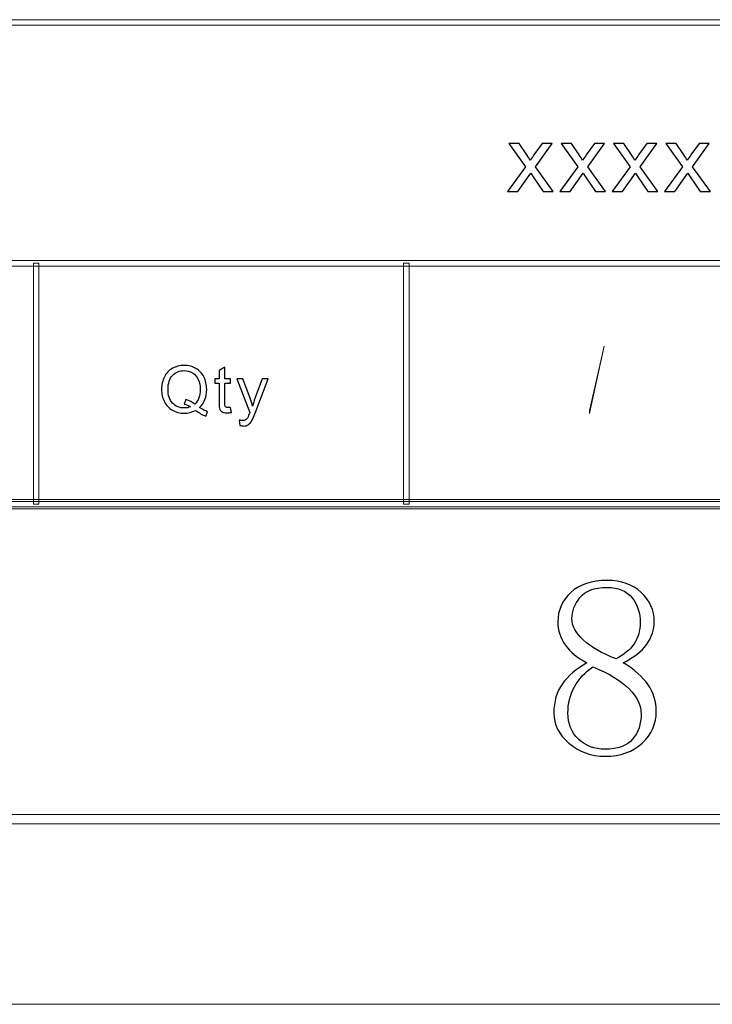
# Model space of a CAD drawing. Header units: millimetres. Extents: x -420 to 420, y -297 to 297.
# Tile 113 of 197: x 312 to 350, y -297 to -244. Entities that reach past the tile are written whole.
import ezdxf

# ---------------------------------------------------------------- set-up
doc = ezdxf.new("R2010")
doc.units = ezdxf.units.MM
doc.header["$MEASUREMENT"] = 0
doc.layers.add('layer 1', color=7, linetype='Continuous')

msp = doc.modelspace()

# ---------------------------------------------------------------- linework, layer by layer
at = {"layer": 'layer 1', "color": 7, "lineweight": 9}
for points in [[(393.1434, -244.168), (393.1434, -244.168), (393.1434, -244.4682), (393.1434, -244.4682), (393.1434, -244.4682), (393.1434, -244.4682), (117.2868, -244.4682), (117.2868, -244.4682), (117.2868, -244.4682), (117.2868, -244.4682), (117.2868, -244.168), (117.2868, -244.168), (117.2868, -244.168), (117.2868, -244.168), (393.1434, -244.168), (393.1434, -244.168)], [(393.1434, -257.1754), (393.1434, -257.1754), (393.1434, -257.4756), (393.1434, -257.4756), (393.1434, -257.4756), (393.1434, -257.4756), (117.2868, -257.4756), (117.2868, -257.4756), (117.2868, -257.4756), (117.2868, -257.4756), (117.2868, -257.1754), (117.2868, -257.1754), (117.2868, -257.1754), (117.2868, -257.1754), (393.1434, -257.1754), (393.1434, -257.1754)], [(313.3349, -270.3329), (313.3349, -270.3329), (313.035, -270.3329), (313.035, -270.3329), (313.035, -270.3329), (313.035, -270.3329), (313.035, -257.3255), (313.035, -257.3255), (313.035, -257.3255), (313.035, -257.3255), (313.3349, -257.3255), (313.3349, -257.3255), (313.3349, -257.3255), (313.3349, -257.3255), (313.3349, -270.3329), (313.3349, -270.3329)], [(333.3245, -270.3329), (333.3245, -270.3329), (333.0246, -270.3329), (333.0246, -270.3329), (333.0246, -270.3329), (333.0246, -270.3329), (333.0246, -257.3255), (333.0246, -257.3255), (333.0246, -257.3255), (333.0246, -257.3255), (333.3245, -257.3255), (333.3245, -257.3255), (333.3245, -257.3255), (333.3245, -257.3255), (333.3245, -270.3329), (333.3245, -270.3329)], [(-393.4478, -270.583), (-393.4478, -270.583), (-393.4478, -270.0827), (-393.4478, -270.0827), (-393.4478, -270.0827), (-393.4478, -270.0827), (393.1434, -270.0827), (393.1434, -270.0827), (393.1434, -270.0827), (393.1434, -270.0827), (393.1434, -270.583), (393.1434, -270.583), (393.1434, -270.583), (393.1434, -270.583), (-393.4478, -270.583), (-393.4478, -270.583)], [(393.2933, -270.1828), (393.2933, -270.1828), (393.2933, -270.483), (393.2933, -270.483), (393.2933, -270.483), (393.2933, -270.483), (117.1368, -270.483), (117.1368, -270.483), (117.1368, -270.483), (117.1368, -270.483), (117.1368, -270.1828), (117.1368, -270.1828), (117.1368, -270.1828), (117.1368, -270.1828), (393.2933, -270.1828), (393.2933, -270.1828)], [(-410.439, -287.5927), (-410.439, -287.5927), (-410.439, -287.0923), (-410.439, -287.0923), (-410.439, -287.0923), (-410.439, -287.0923), (410.1346, -287.0923), (410.1346, -287.0923), (410.1346, -287.0923), (410.1346, -287.0923), (410.1346, -287.5927), (410.1346, -287.5927), (410.1346, -287.5927), (410.1346, -287.5927), (-410.439, -287.5927), (-410.439, -287.5927)]]:
    msp.add_open_spline(points, degree=3, knots=[0, 0, 0, 0, 0.2, 0.2, 0.2, 0.2, 0.4, 0.4, 0.4, 0.4, 0.6, 0.6, 0.6, 0.6, 1, 1, 1, 1], dxfattribs=at)
at = {"layer": 'layer 1', "color": 7}
for points, knots in [([(338.6455, -253.4542), (338.6455, -253.4542), (339.6098, -252.1122), (339.6098, -252.1122), (339.6098, -252.1122), (339.6098, -252.1122), (338.7167, -250.8634), (338.7167, -250.8634), (338.7167, -250.8634), (338.7167, -250.8634), (339.2671, -250.8634), (339.2671, -250.8634), (339.2671, -250.8634), (339.2671, -250.8634), (339.6845, -251.4749), (339.6845, -251.4749), (339.6845, -251.4749), (339.7616, -251.5897), (339.8227, -251.6829), (339.8659, -251.7561), (339.8659, -251.7561), (339.9414, -251.6521), (340.0084, -251.5581), (340.0686, -251.474), (340.0686, -251.474), (340.0686, -251.474), (340.5079, -250.8634), (340.5079, -250.8634), (340.5079, -250.8634), (340.5079, -250.8634), (341.055, -250.8634), (341.055, -250.8634), (341.055, -250.8634), (341.055, -250.8634), (340.1569, -252.1122), (340.1569, -252.1122), (340.1569, -252.1122), (340.1569, -252.1122), (341.1135, -253.4542), (341.1135, -253.4542), (341.1135, -253.4542), (341.1135, -253.4542), (340.569, -253.4542), (340.569, -253.4542), (340.569, -253.4542), (340.569, -253.4542), (340.0228, -252.6555), (340.0228, -252.6555), (340.0228, -252.6555), (340.0228, -252.6555), (339.8981, -252.4633), (339.8981, -252.4633), (339.8981, -252.4633), (339.8981, -252.4633), (339.1925, -253.4542), (339.1925, -253.4542), (339.1925, -253.4542), (339.1925, -253.4542), (338.6455, -253.4542), (338.6455, -253.4542)], [0, 0, 0, 0, 0.0625, 0.0625, 0.0625, 0.0625, 0.125, 0.125, 0.125, 0.125, 0.1875, 0.1875, 0.1875, 0.1875, 0.25, 0.25, 0.25, 0.25, 0.3125, 0.3125, 0.3125, 0.3125, 0.375, 0.375, 0.375, 0.375, 0.4375, 0.4375, 0.4375, 0.4375, 0.5, 0.5, 0.5, 0.5, 0.5625, 0.5625, 0.5625, 0.5625, 0.625, 0.625, 0.625, 0.625, 0.6875, 0.6875, 0.6875, 0.6875, 0.75, 0.75, 0.75, 0.75, 0.8125, 0.8125, 0.8125, 0.8125, 0.875, 0.875, 0.875, 0.875, 1, 1, 1, 1]), ([(341.4727, -253.4542), (341.4727, -253.4542), (342.4369, -252.1122), (342.4369, -252.1122), (342.4369, -252.1122), (342.4369, -252.1122), (341.5438, -250.8634), (341.5438, -250.8634), (341.5438, -250.8634), (341.5438, -250.8634), (342.0943, -250.8634), (342.0943, -250.8634), (342.0943, -250.8634), (342.0943, -250.8634), (342.5116, -251.4749), (342.5116, -251.4749), (342.5116, -251.4749), (342.5888, -251.5897), (342.6498, -251.6829), (342.693, -251.7561), (342.693, -251.7561), (342.7685, -251.6521), (342.8355, -251.5581), (342.8957, -251.474), (342.8957, -251.474), (342.8957, -251.474), (343.335, -250.8634), (343.335, -250.8634), (343.335, -250.8634), (343.335, -250.8634), (343.8821, -250.8634), (343.8821, -250.8634), (343.8821, -250.8634), (343.8821, -250.8634), (342.984, -252.1122), (342.984, -252.1122), (342.984, -252.1122), (342.984, -252.1122), (343.9406, -253.4542), (343.9406, -253.4542), (343.9406, -253.4542), (343.9406, -253.4542), (343.3961, -253.4542), (343.3961, -253.4542), (343.3961, -253.4542), (343.3961, -253.4542), (342.8499, -252.6555), (342.8499, -252.6555), (342.8499, -252.6555), (342.8499, -252.6555), (342.7252, -252.4633), (342.7252, -252.4633), (342.7252, -252.4633), (342.7252, -252.4633), (342.0196, -253.4542), (342.0196, -253.4542), (342.0196, -253.4542), (342.0196, -253.4542), (341.4727, -253.4542), (341.4727, -253.4542)], [0, 0, 0, 0, 0.0625, 0.0625, 0.0625, 0.0625, 0.125, 0.125, 0.125, 0.125, 0.1875, 0.1875, 0.1875, 0.1875, 0.25, 0.25, 0.25, 0.25, 0.3125, 0.3125, 0.3125, 0.3125, 0.375, 0.375, 0.375, 0.375, 0.4375, 0.4375, 0.4375, 0.4375, 0.5, 0.5, 0.5, 0.5, 0.5625, 0.5625, 0.5625, 0.5625, 0.625, 0.625, 0.625, 0.625, 0.6875, 0.6875, 0.6875, 0.6875, 0.75, 0.75, 0.75, 0.75, 0.8125, 0.8125, 0.8125, 0.8125, 0.875, 0.875, 0.875, 0.875, 1, 1, 1, 1]), ([(344.2998, -253.4542), (344.2998, -253.4542), (345.264, -252.1122), (345.264, -252.1122), (345.264, -252.1122), (345.264, -252.1122), (344.3709, -250.8634), (344.3709, -250.8634), (344.3709, -250.8634), (344.3709, -250.8634), (344.9214, -250.8634), (344.9214, -250.8634), (344.9214, -250.8634), (344.9214, -250.8634), (345.3387, -251.4749), (345.3387, -251.4749), (345.3387, -251.4749), (345.4159, -251.5897), (345.4769, -251.6829), (345.5201, -251.7561), (345.5201, -251.7561), (345.5956, -251.6521), (345.6627, -251.5581), (345.7228, -251.474), (345.7228, -251.474), (345.7228, -251.474), (346.1621, -250.8634), (346.1621, -250.8634), (346.1621, -250.8634), (346.1621, -250.8634), (346.7092, -250.8634), (346.7092, -250.8634), (346.7092, -250.8634), (346.7092, -250.8634), (345.8111, -252.1122), (345.8111, -252.1122), (345.8111, -252.1122), (345.8111, -252.1122), (346.7678, -253.4542), (346.7678, -253.4542), (346.7678, -253.4542), (346.7678, -253.4542), (346.2232, -253.4542), (346.2232, -253.4542), (346.2232, -253.4542), (346.2232, -253.4542), (345.677, -252.6555), (345.677, -252.6555), (345.677, -252.6555), (345.677, -252.6555), (345.5524, -252.4633), (345.5524, -252.4633), (345.5524, -252.4633), (345.5524, -252.4633), (344.8468, -253.4542), (344.8468, -253.4542), (344.8468, -253.4542), (344.8468, -253.4542), (344.2998, -253.4542), (344.2998, -253.4542)], [0, 0, 0, 0, 0.0625, 0.0625, 0.0625, 0.0625, 0.125, 0.125, 0.125, 0.125, 0.1875, 0.1875, 0.1875, 0.1875, 0.25, 0.25, 0.25, 0.25, 0.3125, 0.3125, 0.3125, 0.3125, 0.375, 0.375, 0.375, 0.375, 0.4375, 0.4375, 0.4375, 0.4375, 0.5, 0.5, 0.5, 0.5, 0.5625, 0.5625, 0.5625, 0.5625, 0.625, 0.625, 0.625, 0.625, 0.6875, 0.6875, 0.6875, 0.6875, 0.75, 0.75, 0.75, 0.75, 0.8125, 0.8125, 0.8125, 0.8125, 0.875, 0.875, 0.875, 0.875, 1, 1, 1, 1]), ([(347.1269, -253.4542), (347.1269, -253.4542), (348.0911, -252.1122), (348.0911, -252.1122), (348.0911, -252.1122), (348.0911, -252.1122), (347.198, -250.8634), (347.198, -250.8634), (347.198, -250.8634), (347.198, -250.8634), (347.7485, -250.8634), (347.7485, -250.8634), (347.7485, -250.8634), (347.7485, -250.8634), (348.1658, -251.4749), (348.1658, -251.4749), (348.1658, -251.4749), (348.243, -251.5897), (348.304, -251.6829), (348.3473, -251.7561), (348.3473, -251.7561), (348.4227, -251.6521), (348.4898, -251.5581), (348.5499, -251.474), (348.5499, -251.474), (348.5499, -251.474), (348.9893, -250.8634), (348.9893, -250.8634), (348.9893, -250.8634), (348.9893, -250.8634), (349.5364, -250.8634), (349.5364, -250.8634), (349.5364, -250.8634), (349.5364, -250.8634), (348.6382, -252.1122), (348.6382, -252.1122), (348.6382, -252.1122), (348.6382, -252.1122), (349.5949, -253.4542), (349.5949, -253.4542), (349.5949, -253.4542), (349.5949, -253.4542), (349.0503, -253.4542), (349.0503, -253.4542), (349.0503, -253.4542), (349.0503, -253.4542), (348.5041, -252.6555), (348.5041, -252.6555), (348.5041, -252.6555), (348.5041, -252.6555), (348.3795, -252.4633), (348.3795, -252.4633), (348.3795, -252.4633), (348.3795, -252.4633), (347.6739, -253.4542), (347.6739, -253.4542), (347.6739, -253.4542), (347.6739, -253.4542), (347.1269, -253.4542), (347.1269, -253.4542)], [0, 0, 0, 0, 0.0625, 0.0625, 0.0625, 0.0625, 0.125, 0.125, 0.125, 0.125, 0.1875, 0.1875, 0.1875, 0.1875, 0.25, 0.25, 0.25, 0.25, 0.3125, 0.3125, 0.3125, 0.3125, 0.375, 0.375, 0.375, 0.375, 0.4375, 0.4375, 0.4375, 0.4375, 0.5, 0.5, 0.5, 0.5, 0.5625, 0.5625, 0.5625, 0.5625, 0.625, 0.625, 0.625, 0.625, 0.6875, 0.6875, 0.6875, 0.6875, 0.75, 0.75, 0.75, 0.75, 0.8125, 0.8125, 0.8125, 0.8125, 0.875, 0.875, 0.875, 0.875, 1, 1, 1, 1]), ([(322.0097, -265.113), (322.1669, -265.219), (322.3118, -265.2959), (322.4448, -265.3448), (322.4448, -265.3448), (322.4448, -265.3448), (322.3445, -265.5754), (322.3445, -265.5754), (322.3445, -265.5754), (322.161, -265.5108), (321.9782, -265.4089), (321.7959, -265.2691), (321.7959, -265.2691), (321.6071, -265.3722), (321.3988, -265.4234), (321.1708, -265.4234), (321.1708, -265.4234), (320.9404, -265.4234), (320.7315, -265.3687), (320.5439, -265.2598), (320.5439, -265.2598), (320.3564, -265.1509), (320.212, -264.9971), (320.1105, -264.7997), (320.1105, -264.7997), (320.0091, -264.6017), (319.9586, -264.3792), (319.9586, -264.1311), (319.9586, -264.1311), (319.9586, -263.8848), (320.0096, -263.6606), (320.1117, -263.4579), (320.1117, -263.4579), (320.2132, -263.2558), (320.3587, -263.1021), (320.5469, -262.9961), (320.5469, -262.9961), (320.735, -262.8906), (320.9459, -262.8376), (321.1786, -262.8376), (321.1786, -262.8376), (321.4136, -262.8376), (321.6256, -262.8924), (321.8144, -263.0019), (321.8144, -263.0019), (322.0031, -263.112), (322.1474, -263.2651), (322.2466, -263.4625), (322.2466, -263.4625), (322.3456, -263.6594), (322.395, -263.8819), (322.395, -264.1294), (322.395, -264.1294), (322.395, -264.3355), (322.3629, -264.5202), (322.2988, -264.6844), (322.2988, -264.6844), (322.2352, -264.8486), (322.1385, -264.9913), (322.0097, -265.113)], [0, 0, 0, 0, 0.0625, 0.0625, 0.0625, 0.0625, 0.125, 0.125, 0.125, 0.125, 0.1875, 0.1875, 0.1875, 0.1875, 0.25, 0.25, 0.25, 0.25, 0.3125, 0.3125, 0.3125, 0.3125, 0.375, 0.375, 0.375, 0.375, 0.4375, 0.4375, 0.4375, 0.4375, 0.5, 0.5, 0.5, 0.5, 0.5625, 0.5625, 0.5625, 0.5625, 0.625, 0.625, 0.625, 0.625, 0.6875, 0.6875, 0.6875, 0.6875, 0.75, 0.75, 0.75, 0.75, 0.8125, 0.8125, 0.8125, 0.8125, 0.875, 0.875, 0.875, 0.875, 1, 1, 1, 1]), ([(321.2688, -264.6902), (321.4629, -264.7438), (321.6232, -264.8236), (321.749, -264.929), (321.749, -264.929), (321.9468, -264.7519), (322.0458, -264.4858), (322.0458, -264.1305), (322.0458, -264.1305), (322.0458, -263.9285), (322.0109, -263.752), (321.9408, -263.6012), (321.9408, -263.6012), (321.8707, -263.4497), (321.7686, -263.3327), (321.6338, -263.2494), (321.6338, -263.2494), (321.4991, -263.1661), (321.3477, -263.1242), (321.1803, -263.1242), (321.1803, -263.1242), (320.9292, -263.1242), (320.7208, -263.2086), (320.5557, -263.3769), (320.5557, -263.3769), (320.3901, -263.5458), (320.3076, -263.7974), (320.3076, -264.1323), (320.3076, -264.1323), (320.3076, -264.4567), (320.3896, -264.7059), (320.5528, -264.8801), (320.5528, -264.8801), (320.7167, -265.0536), (320.9257, -265.1404), (321.1803, -265.1404), (321.1803, -265.1404), (321.3002, -265.1404), (321.4136, -265.1183), (321.5205, -265.074), (321.5205, -265.074), (321.4148, -265.007), (321.3038, -264.9593), (321.1874, -264.9307), (321.1874, -264.9307), (321.1874, -264.9307), (321.2688, -264.6902), (321.2688, -264.6902)], [0, 0, 0, 0, 0.0769231, 0.0769231, 0.0769231, 0.0769231, 0.1538462, 0.1538462, 0.1538462, 0.1538462, 0.2307692, 0.2307692, 0.2307692, 0.2307692, 0.3076923, 0.3076923, 0.3076923, 0.3076923, 0.3846154, 0.3846154, 0.3846154, 0.3846154, 0.4615385, 0.4615385, 0.4615385, 0.4615385, 0.5384615, 0.5384615, 0.5384615, 0.5384615, 0.6153846, 0.6153846, 0.6153846, 0.6153846, 0.6923077, 0.6923077, 0.6923077, 0.6923077, 0.7692308, 0.7692308, 0.7692308, 0.7692308, 0.8461538, 0.8461538, 0.8461538, 0.8461538, 1, 1, 1, 1]), ([(323.6894, -265.1072), (323.6894, -265.1072), (323.7322, -265.3786), (323.7322, -265.3786), (323.7322, -265.3786), (323.6443, -265.3966), (323.5653, -265.406), (323.4965, -265.406), (323.4965, -265.406), (323.3831, -265.406), (323.2952, -265.3885), (323.2323, -265.353), (323.2323, -265.353), (323.1699, -265.3174), (323.1261, -265.2714), (323.1005, -265.2138), (323.1005, -265.2138), (323.075, -265.1561), (323.0625, -265.035), (323.0625, -264.8504), (323.0625, -264.8504), (323.0625, -264.8504), (323.0625, -263.8056), (323.0625, -263.8056), (323.0625, -263.8056), (323.0625, -263.8056), (322.831, -263.8056), (322.831, -263.8056), (322.831, -263.8056), (322.831, -263.8056), (322.831, -263.568), (322.831, -263.568), (322.831, -263.568), (322.831, -263.568), (323.0625, -263.568), (323.0625, -263.568), (323.0625, -263.568), (323.0625, -263.568), (323.0625, -263.1195), (323.0625, -263.1195), (323.0625, -263.1195), (323.0625, -263.1195), (323.3759, -262.9349), (323.3759, -262.9349), (323.3759, -262.9349), (323.3759, -262.9349), (323.3759, -263.568), (323.3759, -263.568), (323.3759, -263.568), (323.3759, -263.568), (323.6894, -263.568), (323.6894, -263.568), (323.6894, -263.568), (323.6894, -263.568), (323.6894, -263.8056), (323.6894, -263.8056), (323.6894, -263.8056), (323.6894, -263.8056), (323.3759, -263.8056), (323.3759, -263.8056), (323.3759, -263.8056), (323.3759, -263.8056), (323.3759, -264.8678), (323.3759, -264.8678), (323.3759, -264.8678), (323.3759, -264.9558), (323.3813, -265.0123), (323.3925, -265.0373), (323.3925, -265.0373), (323.4032, -265.0624), (323.4211, -265.0822), (323.4461, -265.0973), (323.4461, -265.0973), (323.4709, -265.1119), (323.5066, -265.1194), (323.5529, -265.1194), (323.5529, -265.1194), (323.5873, -265.1194), (323.633, -265.1154), (323.6894, -265.1072)], [0, 0, 0, 0, 0.047619, 0.047619, 0.047619, 0.047619, 0.0952381, 0.0952381, 0.0952381, 0.0952381, 0.1428571, 0.1428571, 0.1428571, 0.1428571, 0.1904762, 0.1904762, 0.1904762, 0.1904762, 0.2380952, 0.2380952, 0.2380952, 0.2380952, 0.2857143, 0.2857143, 0.2857143, 0.2857143, 0.3333333, 0.3333333, 0.3333333, 0.3333333, 0.3809524, 0.3809524, 0.3809524, 0.3809524, 0.4285714, 0.4285714, 0.4285714, 0.4285714, 0.4761905, 0.4761905, 0.4761905, 0.4761905, 0.5238095, 0.5238095, 0.5238095, 0.5238095, 0.5714286, 0.5714286, 0.5714286, 0.5714286, 0.6190476, 0.6190476, 0.6190476, 0.6190476, 0.6666667, 0.6666667, 0.6666667, 0.6666667, 0.7142857, 0.7142857, 0.7142857, 0.7142857, 0.7619048, 0.7619048, 0.7619048, 0.7619048, 0.8095238, 0.8095238, 0.8095238, 0.8095238, 0.8571429, 0.8571429, 0.8571429, 0.8571429, 0.9047619, 0.9047619, 0.9047619, 0.9047619, 1, 1, 1, 1]), ([(324.1823, -266.0786), (324.1823, -266.0786), (324.1468, -265.7944), (324.1468, -265.7944), (324.1468, -265.7944), (324.2157, -265.8125), (324.275, -265.8218), (324.3261, -265.8218), (324.3261, -265.8218), (324.3961, -265.8218), (324.4519, -265.8101), (324.4935, -265.7874), (324.4935, -265.7874), (324.5357, -265.7647), (324.57, -265.7327), (324.5968, -265.6919), (324.5968, -265.6919), (324.6164, -265.661), (324.6484, -265.5848), (324.6923, -265.4625), (324.6923, -265.4625), (324.6982, -265.4456), (324.7072, -265.4205), (324.7203, -265.3873), (324.7203, -265.3873), (324.7203, -265.3873), (324.0185, -263.568), (324.0185, -263.568), (324.0185, -263.568), (324.0185, -263.568), (324.3534, -263.568), (324.3534, -263.568), (324.3534, -263.568), (324.3534, -263.568), (324.7392, -264.6151), (324.7392, -264.6151), (324.7392, -264.6151), (324.7897, -264.7473), (324.8342, -264.8871), (324.874, -265.0338), (324.874, -265.0338), (324.9102, -264.8958), (324.953, -264.7595), (325.0028, -264.6256), (325.0028, -264.6256), (325.0028, -264.6256), (325.397, -263.568), (325.397, -263.568), (325.397, -263.568), (325.397, -263.568), (325.7099, -263.568), (325.7099, -263.568), (325.7099, -263.568), (325.7099, -263.568), (325.0112, -265.4129), (325.0112, -265.4129), (325.0112, -265.4129), (324.9358, -265.6115), (324.8769, -265.7478), (324.8348, -265.8229), (324.8348, -265.8229), (324.779, -265.9237), (324.7149, -265.9977), (324.6431, -266.0448), (324.6431, -266.0448), (324.5706, -266.092), (324.4846, -266.1153), (324.3848, -266.1153), (324.3848, -266.1153), (324.3242, -266.1153), (324.2566, -266.1031), (324.1823, -266.0786)], [0, 0, 0, 0, 0.0526316, 0.0526316, 0.0526316, 0.0526316, 0.1052632, 0.1052632, 0.1052632, 0.1052632, 0.1578947, 0.1578947, 0.1578947, 0.1578947, 0.2105263, 0.2105263, 0.2105263, 0.2105263, 0.2631579, 0.2631579, 0.2631579, 0.2631579, 0.3157895, 0.3157895, 0.3157895, 0.3157895, 0.3684211, 0.3684211, 0.3684211, 0.3684211, 0.4210526, 0.4210526, 0.4210526, 0.4210526, 0.4736842, 0.4736842, 0.4736842, 0.4736842, 0.5263158, 0.5263158, 0.5263158, 0.5263158, 0.5789474, 0.5789474, 0.5789474, 0.5789474, 0.6315789, 0.6315789, 0.6315789, 0.6315789, 0.6842105, 0.6842105, 0.6842105, 0.6842105, 0.7368421, 0.7368421, 0.7368421, 0.7368421, 0.7894737, 0.7894737, 0.7894737, 0.7894737, 0.8421053, 0.8421053, 0.8421053, 0.8421053, 0.8947368, 0.8947368, 0.8947368, 0.8947368, 1, 1, 1, 1]), ([(346.6732, -281.508), (346.6732, -282.1959), (346.421, -282.7749), (345.9144, -283.245), (345.9144, -283.245), (345.4077, -283.7153), (344.739, -283.9514), (343.9087, -283.9514), (343.9087, -283.9514), (343.1496, -283.9514), (342.4972, -283.7153), (341.956, -283.245), (341.956, -283.245), (341.4146, -282.7749), (341.1416, -282.233), (341.1416, -281.6168), (341.1416, -281.6168), (341.1416, -281.0008), (341.2965, -280.4774), (341.6042, -280.042), (341.6042, -280.042), (341.9097, -279.6088), (342.3539, -279.229), (342.9322, -278.9025), (342.9322, -278.9025), (342.4255, -278.6501), (342.0369, -278.3327), (341.7662, -277.9529), (341.7662, -277.9529), (341.4955, -277.5731), (341.359, -277.1468), (341.359, -276.6767), (341.359, -276.6767), (341.359, -276.063), (341.595, -275.5373), (342.0647, -275.1042), (342.0647, -275.1042), (342.5343, -274.6687), (343.1844, -274.451), (344.0173, -274.451), (344.0173, -274.451), (344.7761, -274.451), (345.3891, -274.6687), (345.8589, -275.1042), (345.8589, -275.1042), (346.3309, -275.5373), (346.5645, -276.063), (346.5645, -276.6767), (346.5645, -276.6767), (346.5645, -277.1122), (346.4302, -277.5199), (346.1572, -277.8997), (346.1572, -277.8997), (345.8865, -278.2795), (345.4633, -278.613), (344.8848, -278.9025), (344.8848, -278.9025), (345.4979, -279.2638), (345.9513, -279.6622), (346.2406, -280.0976), (346.2406, -280.0976), (346.5297, -280.5306), (346.6732, -281.0008), (346.6732, -281.508)], [0, 0, 0, 0, 0.0588235, 0.0588235, 0.0588235, 0.0588235, 0.1176471, 0.1176471, 0.1176471, 0.1176471, 0.1764706, 0.1764706, 0.1764706, 0.1764706, 0.2352941, 0.2352941, 0.2352941, 0.2352941, 0.2941176, 0.2941176, 0.2941176, 0.2941176, 0.3529412, 0.3529412, 0.3529412, 0.3529412, 0.4117647, 0.4117647, 0.4117647, 0.4117647, 0.4705882, 0.4705882, 0.4705882, 0.4705882, 0.5294118, 0.5294118, 0.5294118, 0.5294118, 0.5882353, 0.5882353, 0.5882353, 0.5882353, 0.6470588, 0.6470588, 0.6470588, 0.6470588, 0.7058824, 0.7058824, 0.7058824, 0.7058824, 0.7647059, 0.7647059, 0.7647059, 0.7647059, 0.8235294, 0.8235294, 0.8235294, 0.8235294, 0.8823529, 0.8823529, 0.8823529, 0.8823529, 1, 1, 1, 1]), ([(345.8056, -276.7324), (345.8056, -276.2251), (345.6622, -275.7827), (345.373, -275.4006), (345.373, -275.4006), (345.0839, -275.0208), (344.6304, -274.8309), (344.0173, -274.8309), (344.0173, -274.8309), (343.3302, -274.8309), (342.842, -275.0115), (342.5529, -275.3751), (342.5529, -275.3751), (342.2636, -275.7364), (342.1179, -276.1162), (342.1179, -276.5146), (342.1179, -276.5146), (342.1179, -276.9129), (342.3262, -277.3021), (342.7426, -277.6819), (342.7426, -277.6819), (343.1565, -278.0617), (343.7444, -278.3952), (344.5054, -278.6848), (344.5054, -278.6848), (344.9381, -278.4694), (345.2643, -278.1961), (345.4794, -277.8718), (345.4794, -277.8718), (345.6969, -277.5453), (345.8056, -277.1654), (345.8056, -276.7324)], [0, 0, 0, 0, 0.1111111, 0.1111111, 0.1111111, 0.1111111, 0.2222222, 0.2222222, 0.2222222, 0.2222222, 0.3333333, 0.3333333, 0.3333333, 0.3333333, 0.4444444, 0.4444444, 0.4444444, 0.4444444, 0.5555556, 0.5555556, 0.5555556, 0.5555556, 0.6666667, 0.6666667, 0.6666667, 0.6666667, 0.7777778, 0.7777778, 0.7777778, 0.7777778, 1, 1, 1, 1]), ([(341.9028, -281.6168), (341.9028, -282.1959), (342.0925, -282.6661), (342.4719, -283.0274), (342.4719, -283.0274), (342.8513, -283.3909), (343.3302, -283.5716), (343.9087, -283.5716), (343.9087, -283.5716), (344.5957, -283.5716), (345.0907, -283.3909), (345.3985, -283.0274), (345.3985, -283.0274), (345.7062, -282.6661), (345.8589, -282.2144), (345.8589, -281.6702), (345.8589, -281.6702), (345.8589, -281.1999), (345.6437, -280.7484), (345.2088, -280.3152), (345.2088, -280.3152), (344.7761, -279.8798), (344.1238, -279.4815), (343.2562, -279.1202), (343.2562, -279.1202), (342.8236, -279.4097), (342.4879, -279.771), (342.2543, -280.2064), (342.2543, -280.2064), (342.0184, -280.6396), (341.9028, -281.1097), (341.9028, -281.6168)], [0, 0, 0, 0, 0.1111111, 0.1111111, 0.1111111, 0.1111111, 0.2222222, 0.2222222, 0.2222222, 0.2222222, 0.3333333, 0.3333333, 0.3333333, 0.3333333, 0.4444444, 0.4444444, 0.4444444, 0.4444444, 0.5555556, 0.5555556, 0.5555556, 0.5555556, 0.6666667, 0.6666667, 0.6666667, 0.6666667, 0.7777778, 0.7777778, 0.7777778, 0.7777778, 1, 1, 1, 1])]:
    msp.add_open_spline(points, degree=3, knots=knots, dxfattribs=at)
at = {"layer": 'layer 1', "color": 7, "lineweight": 0}
msp.add_open_spline([(343.0626, -265.4422), (343.0626, -265.4422), (343.0626, -265.2843), (343.0626, -265.2843), (343.0626, -265.2843), (343.0626, -265.2843), (343.8675, -261.81), (343.8675, -261.81), (343.8675, -261.81), (343.8675, -261.81), (343.8675, -261.81), (343.8675, -261.81), (343.8675, -261.81), (343.8675, -261.81), (343.0626, -265.4422), (343.0626, -265.4422)], degree=3, knots=[0, 0, 0, 0, 0.2, 0.2, 0.2, 0.2, 0.4, 0.4, 0.4, 0.4, 0.6, 0.6, 0.6, 0.6, 1, 1, 1, 1], dxfattribs=at)
at = {"layer": 'layer 1', "color": 7, "lineweight": 9}
msp.add_open_spline([(-420.4338, -297.3481), (-420.4338, -297.3481), (420.1294, -297.3481), (420.1294, -297.3481)], degree=3, dxfattribs=at)
msp.add_open_spline([(-420.4338, -297.3481), (-420.4338, -297.3481), (420.1294, -297.3481), (420.1294, -297.3481)], degree=3, dxfattribs=at)
msp.add_open_spline([(-420.4338, -297.3481), (-420.4338, -297.3481), (420.1294, -297.3481), (420.1294, -297.3481)], degree=3, dxfattribs=at)
msp.add_open_spline([(-420.4338, -297.3481), (-420.4338, -297.3481), (420.1294, -297.3481), (420.1294, -297.3481)], degree=3, dxfattribs=at)
msp.add_open_spline([(-420.4338, -297.3481), (-420.4338, -297.3481), (420.1294, -297.3481), (420.1294, -297.3481)], degree=3, dxfattribs=at)
msp.add_open_spline([(-420.4338, -297.3481), (-420.4338, -297.3481), (420.1294, -297.3481), (420.1294, -297.3481)], degree=3, dxfattribs=at)
msp.add_open_spline([(-420.4338, -297.3481), (-420.4338, -297.3481), (420.1294, -297.3481), (420.1294, -297.3481)], degree=3, dxfattribs=at)
msp.add_open_spline([(-420.4338, -297.3481), (-420.4338, -297.3481), (420.1294, -297.3481), (420.1294, -297.3481)], degree=3, dxfattribs=at)
msp.add_open_spline([(-420.4338, -297.3481), (-420.4338, -297.3481), (420.1294, -297.3481), (420.1294, -297.3481)], degree=3, dxfattribs=at)
msp.add_open_spline([(-420.4338, -297.3481), (-420.4338, -297.3481), (420.1294, -297.3481), (420.1294, -297.3481)], degree=3, dxfattribs=at)
msp.add_open_spline([(-420.4338, -297.3481), (-420.4338, -297.3481), (420.1294, -297.3481), (420.1294, -297.3481)], degree=3, dxfattribs=at)
msp.add_open_spline([(-420.4338, -297.3481), (-420.4338, -297.3481), (420.1294, -297.3481), (420.1294, -297.3481)], degree=3, dxfattribs=at)
msp.add_open_spline([(-420.4338, -297.3481), (-420.4338, -297.3481), (420.1294, -297.3481), (420.1294, -297.3481)], degree=3, dxfattribs=at)
msp.add_open_spline([(-420.4338, -297.3481), (-420.4338, -297.3481), (420.1294, -297.3481), (420.1294, -297.3481)], degree=3, dxfattribs=at)
msp.add_open_spline([(-420.4338, -297.3481), (-420.4338, -297.3481), (420.1294, -297.3481), (420.1294, -297.3481)], degree=3, dxfattribs=at)
msp.add_open_spline([(-420.4338, -297.3481), (-420.4338, -297.3481), (420.1294, -297.3481), (420.1294, -297.3481)], degree=3, dxfattribs=at)
msp.add_open_spline([(-420.4338, -297.3481), (-420.4338, -297.3481), (420.1294, -297.3481), (420.1294, -297.3481)], degree=3, dxfattribs=at)
msp.add_open_spline([(-420.4338, -297.3481), (-420.4338, -297.3481), (420.1294, -297.3481), (420.1294, -297.3481)], degree=3, dxfattribs=at)
msp.add_open_spline([(-420.4338, -297.3481), (-420.4338, -297.3481), (420.1294, -297.3481), (420.1294, -297.3481)], degree=3, dxfattribs=at)
msp.add_open_spline([(-420.4338, -297.3481), (-420.4338, -297.3481), (420.1294, -297.3481), (420.1294, -297.3481)], degree=3, dxfattribs=at)
msp.add_open_spline([(-420.4338, -297.3481), (-420.4338, -297.3481), (420.1294, -297.3481), (420.1294, -297.3481)], degree=3, dxfattribs=at)

doc.saveas('drawing.dxf')
